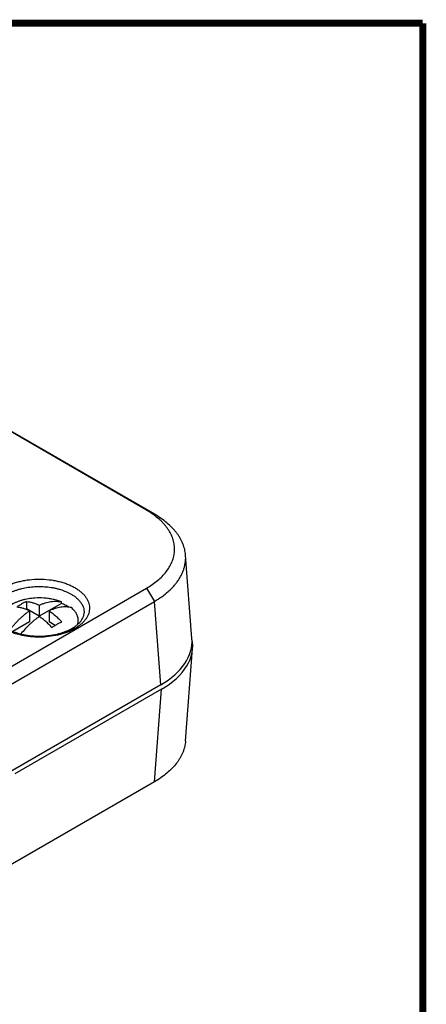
# Model space of a CAD drawing. Header units: inches. Extents: x 0.2 to 16.8, y 0.1 to 10.8.
# Tile 27 of 27: x 15.6 to 16.8, y 8 to 10.8. Entities that reach past the tile are written whole.
import ezdxf

# ---------------------------------------------------------------- set-up
doc = ezdxf.new("R2010")
doc.units = ezdxf.units.IN
doc.header["$LTSCALE"] = 0.935
doc.header["$MEASUREMENT"] = 0
doc.layers.get('0').update_dxf_attribs({"linetype": 'CONTINUOUS'})

msp = doc.modelspace()

# ---------------------------------------------------------------- linework, layer by layer
at = {"color": 7, "linetype": 'CONTINUOUS'}
for p, q in [((15.974, 9.3915), (15.4104, 9.7169)), ((15.9962, 9.3798), (15.4325, 9.7052)), ((15.974, 9.3915), (15.9962, 9.3798)), ((16.1014, 9.0306), (16.0837, 9.2654)), ((15.0068, 8.6138), (15.974, 9.1723)), ((15.974, 9.1723), (15.9962, 9.1351)), ((15.0289, 8.5766), (15.9962, 9.1351)), ((15.637, 9.135), (15.637, 9.1142)), ((15.7351, 9.1296), (15.6727, 9.0936)), ((15.6727, 9.1246), (15.6727, 9.0936)), ((15.7351, 9.1296), (15.7351, 9.1337)), ((16.0139, 8.9007), (15.9962, 9.1351)), ((15.637, 9.1142), (15.6348, 9.1129)), ((15.6727, 9.0936), (15.637, 9.1142)), ((15.6452, 9.1087), (15.6452, 9.0777)), ((15.7003, 9.1087), (15.7003, 9.0777)), ((15.6452, 9.0777), (15.5988, 9.0509)), ((15.7174, 9.0678), (15.7003, 9.0777)), ((15.7822, 9.0726), (15.7822, 9.0818)), ((16.0837, 8.7432), (16.1034, 9.0033)), ((16.0139, 8.9007), (15.0289, 8.332)), ((16.0158, 8.8885), (15.6042, 8.6508)), ((15.9962, 8.6288), (16.0158, 8.8885)), ((15.9962, 8.6288), (15.0289, 8.0703))]:
    msp.add_line(p, q, dxfattribs=at)
at = {"color": 7, "linetype": 'CONTINUOUS', "const_width": 0.02}
for points in [[(16.75, 10.7586), (0.25, 10.7586)], [(16.75, 0.2586), (16.75, 10.7586)]]:
    msp.add_lwpolyline(points, dxfattribs=at)
at = {"color": 7, "linetype": 'CONTINUOUS'}
for centre, radius, start, end in [((15.6727, 8.9562), 0.1888, 86.1296, 93.8704), ((15.6936, 9.1862), 0.1455, 292.9482, 294.5512)]:
    msp.add_arc(centre, radius, start, end, dxfattribs=at)
for centre, end_param in [((15.8012, 9.0231), 0.043555), ((15.8031, 9.0108), 0.114109)]:
    msp.add_ellipse(centre, major_axis=(0.3006, 0), ratio=0.57629, start_param=-0.784447, end_param=end_param, dxfattribs=at)
for points, knots in [([(15.9952, 9.3777), (15.9935, 9.3789), (15.9867, 9.3838), (15.9795, 9.3883), (15.974, 9.3915)], [0, 0, 0, 0, 0.244815, 1, 1, 1, 1]), ([(15.974, 9.1723), (15.9796, 9.1755), (15.9902, 9.1822), (16.0049, 9.1933), (16.0178, 9.2051), (16.0289, 9.2177), (16.0381, 9.2308), (16.0451, 9.2444), (16.0492, 9.2561), (16.0513, 9.2655), (16.0523, 9.2725), (16.0528, 9.2796), (16.0527, 9.2866), (16.052, 9.2937), (16.0508, 9.3007), (16.049, 9.3077), (16.0467, 9.3147), (16.0438, 9.3215), (16.0393, 9.3307), (16.0336, 9.3396), (16.0271, 9.348), (16.0216, 9.3543), (16.0157, 9.3605), (16.0071, 9.3685), (16.0001, 9.3741), (15.9952, 9.3777)], [0, 0, 0, 0, 0.074602, 0.146055, 0.214258, 0.27922, 0.341105, 0.40025, 0.457181, 0.485058, 0.512665, 0.540112, 0.56752, 0.595008, 0.622695, 0.650689, 0.679091, 0.707992, 0.737478, 0.798429, 0.830021, 0.862397, 0.895578, 0.929576, 1, 1, 1, 1]), ([(16.0837, 9.2654), (16.0835, 9.2681), (16.0829, 9.2735), (16.0813, 9.2815), (16.079, 9.2895), (16.0762, 9.2973), (16.0727, 9.3051), (16.0685, 9.3128), (16.0638, 9.3204), (16.0584, 9.3278), (16.0525, 9.3351), (16.0437, 9.3446), (16.0313, 9.356), (16.0146, 9.3686), (16.0025, 9.3762), (15.9962, 9.3798)], [0, 0, 0, 0, 0.053953, 0.108351, 0.163413, 0.219338, 0.276313, 0.334503, 0.394034, 0.455007, 0.517506, 0.581593, 0.714602, 0.854134, 1, 1, 1, 1]), ([(15.9962, 9.1351), (16.0032, 9.1392), (16.0166, 9.1478), (16.0321, 9.16), (16.0431, 9.1703), (16.0506, 9.1782), (16.0574, 9.1863), (16.0634, 9.1946), (16.0688, 9.2031), (16.0733, 9.2118), (16.0771, 9.2206), (16.08, 9.2295), (16.0822, 9.2384), (16.0836, 9.2474), (16.0841, 9.2564), (16.0839, 9.2624), (16.0837, 9.2654)], [0, 0, 0, 0, 0.147746, 0.288328, 0.355879, 0.421584, 0.485472, 0.547605, 0.608081, 0.667023, 0.724587, 0.780985, 0.836454, 0.891251, 0.945664, 1, 1, 1, 1]), ([(15.573, 9.0588), (15.5698, 9.0606), (15.5638, 9.0644), (15.5568, 9.0698), (15.5518, 9.0744), (15.5483, 9.0779), (15.5452, 9.0815), (15.5415, 9.0863), (15.5376, 9.0925), (15.5342, 9.1003), (15.5322, 9.1083), (15.5315, 9.1163), (15.5322, 9.1244), (15.5342, 9.1324), (15.5376, 9.1402), (15.5424, 9.1477), (15.5483, 9.155), (15.5555, 9.1618), (15.5638, 9.1682), (15.5731, 9.1742), (15.5834, 9.1795), (15.5945, 9.1842), (15.6063, 9.1883), (15.6188, 9.1917), (15.6319, 9.1944), (15.6498, 9.197), (15.6727, 9.1983), (15.6957, 9.197), (15.7136, 9.1944), (15.7266, 9.1917), (15.7391, 9.1883), (15.751, 9.1842), (15.7621, 9.1795), (15.7691, 9.1758), (15.7725, 9.1739)], [0, 0, 0, 0, 0.030965, 0.060369, 0.074471, 0.088175, 0.101494, 0.114446, 0.139336, 0.163099, 0.186052, 0.208579, 0.231107, 0.254059, 0.277822, 0.302715, 0.328977, 0.35676, 0.386146, 0.417137, 0.449688, 0.483696, 0.519024, 0.555498, 0.592919, 0.631068, 0.708569, 0.786073, 0.824222, 0.861638, 0.898109, 0.933449, 0.967475, 1, 1, 1, 1]), ([(15.5467, 9.1034), (15.5467, 9.1052), (15.5468, 9.1088), (15.5477, 9.1142), (15.5494, 9.1195), (15.5517, 9.1248), (15.5546, 9.1299), (15.5582, 9.1349), (15.5625, 9.1397), (15.5673, 9.1443), (15.5727, 9.1487), (15.5808, 9.1543), (15.5898, 9.1593), (15.5995, 9.1636), (15.6072, 9.1666), (15.6154, 9.1692), (15.6267, 9.1722), (15.6416, 9.1751), (15.6599, 9.177), (15.6784, 9.1773), (15.6939, 9.1762), (15.706, 9.1746), (15.7149, 9.173), (15.7236, 9.171), (15.7346, 9.1679), (15.7451, 9.1641), (15.755, 9.1595), (15.7596, 9.1571), (15.7619, 9.1558)], [0, 0, 0, 0, 0.021347, 0.042887, 0.064843, 0.087413, 0.110771, 0.135057, 0.160373, 0.186791, 0.214354, 0.24307, 0.303862, 0.335877, 0.368872, 0.402761, 0.437446, 0.508743, 0.581826, 0.655654, 0.729155, 0.765459, 0.801284, 0.836507, 0.871022, 0.937511, 0.969309, 1, 1, 1, 1]), ([(15.7725, 9.1739), (15.7756, 9.1721), (15.7816, 9.1683), (15.7885, 9.163), (15.7934, 9.1586), (15.7968, 9.1551), (15.7999, 9.1516), (15.8036, 9.1469), (15.8075, 9.1408), (15.811, 9.1332), (15.8131, 9.1254), (15.814, 9.1174), (15.8135, 9.1095), (15.8117, 9.1016), (15.8086, 9.0939), (15.8042, 9.0865), (15.7986, 9.0793), (15.7918, 9.0724), (15.7839, 9.066), (15.775, 9.0601), (15.7652, 9.0547), (15.7545, 9.0498), (15.7431, 9.0456), (15.7267, 9.0408), (15.7051, 9.0366), (15.6829, 9.0348), (15.6648, 9.0349), (15.6513, 9.0357), (15.638, 9.0373), (15.625, 9.0396), (15.6124, 9.0426), (15.6005, 9.0463), (15.5891, 9.0506), (15.5819, 9.054), (15.5785, 9.0558)], [0, 0, 0, 0, 0.030994, 0.060453, 0.074594, 0.088341, 0.101708, 0.114714, 0.139713, 0.163581, 0.186618, 0.209188, 0.2317, 0.254568, 0.278172, 0.302834, 0.328802, 0.35624, 0.385241, 0.415826, 0.447962, 0.481566, 0.516512, 0.552645, 0.627672, 0.704983, 0.743925, 0.782726, 0.821148, 0.858956, 0.89593, 0.931879, 0.966629, 1, 1, 1, 1]), ([(15.7619, 9.1558), (15.7648, 9.1541), (15.7702, 9.1506), (15.7777, 9.1448), (15.7842, 9.1386), (15.7896, 9.132), (15.7938, 9.1251), (15.7968, 9.118), (15.7985, 9.1107), (15.7988, 9.1058), (15.7988, 9.1034)], [0, 0, 0, 0, 0.148739, 0.289851, 0.423115, 0.548908, 0.668078, 0.781862, 0.891859, 1, 1, 1, 1]), ([(15.66, 9.1446), (15.657, 9.1444), (15.651, 9.1438), (15.6421, 9.1425), (15.6334, 9.1409), (15.6251, 9.1388), (15.617, 9.1363), (15.6093, 9.1334), (15.6021, 9.1302), (15.5975, 9.1277), (15.5953, 9.1265)], [0, 0, 0, 0, 0.134002, 0.266518, 0.396958, 0.524757, 0.649389, 0.770405, 0.887416, 1, 1, 1, 1]), ([(15.637, 9.135), (15.6347, 9.134), (15.63, 9.1317), (15.6231, 9.128), (15.6162, 9.1237), (15.6117, 9.1207), (15.6095, 9.1191)], [0, 0, 0, 0, 0.23949, 0.486103, 0.739683, 1, 1, 1, 1]), ([(15.637, 9.135), (15.6399, 9.1347), (15.6458, 9.1337), (15.6532, 9.1319), (15.6591, 9.13), (15.6652, 9.1279), (15.6697, 9.126), (15.6727, 9.1246)], [0, 0, 0, 0, 0.235279, 0.4801, 0.606263, 0.734963, 1, 1, 1, 1]), ([(15.6727, 9.1246), (15.6755, 9.1259), (15.6809, 9.1282), (15.6892, 9.131), (15.6973, 9.1332), (15.7053, 9.1347), (15.7131, 9.1355), (15.7207, 9.1357), (15.7281, 9.1351), (15.7328, 9.1343), (15.7351, 9.1337)], [0, 0, 0, 0, 0.140884, 0.276815, 0.407879, 0.534253, 0.656215, 0.774149, 0.888545, 1, 1, 1, 1]), ([(15.7351, 9.1337), (15.7333, 9.1345), (15.7295, 9.1359), (15.7216, 9.1384), (15.7114, 9.1411), (15.6986, 9.1434), (15.6899, 9.1443), (15.6855, 9.1446)], [0, 0, 0, 0, 0.117612, 0.237924, 0.485371, 0.740167, 1, 1, 1, 1]), ([(15.7555, 9.1191), (15.754, 9.1201), (15.7508, 9.1221), (15.7459, 9.1248), (15.7406, 9.1273), (15.737, 9.1289), (15.7351, 9.1296)], [0, 0, 0, 0, 0.238812, 0.485272, 0.739169, 1, 1, 1, 1]), ([(15.5898, 9.0551), (15.5919, 9.0578), (15.5961, 9.0631), (15.6027, 9.0707), (15.6095, 9.0779), (15.6164, 9.0849), (15.6234, 9.0914), (15.6305, 9.0976), (15.6378, 9.1034), (15.6427, 9.107), (15.6452, 9.1087)], [0, 0, 0, 0, 0.131589, 0.261755, 0.390255, 0.516851, 0.641321, 0.763459, 0.883075, 1, 1, 1, 1]), ([(15.6452, 9.1087), (15.6422, 9.1101), (15.6376, 9.112), (15.6315, 9.1141), (15.6256, 9.116), (15.6183, 9.1178), (15.6124, 9.1188), (15.6095, 9.1191)], [0, 0, 0, 0, 0.265037, 0.393737, 0.5199, 0.764721, 1, 1, 1, 1]), ([(15.7627, 9.1178), (15.7604, 9.1183), (15.7556, 9.1192), (15.7483, 9.1197), (15.7407, 9.1196), (15.7329, 9.1188), (15.7249, 9.1173), (15.7168, 9.1151), (15.7085, 9.1122), (15.7031, 9.1099), (15.7003, 9.1087)], [0, 0, 0, 0, 0.111455, 0.225851, 0.343785, 0.465747, 0.592121, 0.723185, 0.859116, 1, 1, 1, 1]), ([(15.7003, 9.1087), (15.7034, 9.1065), (15.7096, 9.102), (15.7186, 9.0945), (15.7275, 9.0865), (15.7332, 9.0808), (15.736, 9.0778)], [0, 0, 0, 0, 0.240375, 0.487561, 0.740984, 1, 1, 1, 1]), ([(15.754, 9.0539), (15.7576, 9.0555), (15.7643, 9.0589), (15.7735, 9.0647), (15.7813, 9.0709), (15.7877, 9.0773), (15.7926, 9.0839), (15.7956, 9.0895), (15.7972, 9.0939), (15.7981, 9.0971), (15.7986, 9.1003), (15.7988, 9.1024), (15.7988, 9.1034)], [0, 0, 0, 0, 0.166335, 0.321201, 0.463648, 0.593048, 0.709538, 0.814543, 0.863405, 0.910328, 0.955725, 1, 1, 1, 1]), ([(15.7822, 9.0818), (15.7822, 9.0826), (15.7822, 9.0842), (15.782, 9.0866), (15.7816, 9.089), (15.7808, 9.0921), (15.7795, 9.0961), (15.7777, 9.0999), (15.7759, 9.1029), (15.7745, 9.1052), (15.7729, 9.1074), (15.7711, 9.1096), (15.7692, 9.1117), (15.7665, 9.1145), (15.7643, 9.1165), (15.7627, 9.1178)], [0, 0, 0, 0, 0.056616, 0.113395, 0.170495, 0.228074, 0.345195, 0.46589, 0.527893, 0.591119, 0.655656, 0.721582, 0.788958, 0.857816, 1, 1, 1, 1]), ([(15.6727, 9.0928), (15.6705, 9.0912), (15.6659, 9.0879), (15.6592, 9.0826), (15.6526, 9.0769), (15.646, 9.0709), (15.6396, 9.0646), (15.6311, 9.0558), (15.6251, 9.0488), (15.6212, 9.044)], [0, 0, 0, 0, 0.117344, 0.237201, 0.359427, 0.483863, 0.610335, 0.738654, 1, 1, 1, 1]), ([(15.7084, 9.0619), (15.7056, 9.0649), (15.6999, 9.0706), (15.691, 9.0786), (15.682, 9.086), (15.6758, 9.0906), (15.6727, 9.0928)], [0, 0, 0, 0, 0.259016, 0.512439, 0.759625, 1, 1, 1, 1]), ([(15.7084, 9.0619), (15.7107, 9.0635), (15.7152, 9.0666), (15.7221, 9.0708), (15.729, 9.0746), (15.7337, 9.0768), (15.736, 9.0778)], [0, 0, 0, 0, 0.260317, 0.513897, 0.76051, 1, 1, 1, 1]), ([(15.7807, 9.0713), (15.781, 9.0722), (15.7814, 9.0739), (15.7819, 9.0765), (15.7822, 9.0791), (15.7822, 9.0809), (15.7822, 9.0818)], [0, 0, 0, 0, 0.252925, 0.503358, 0.752105, 1, 1, 1, 1]), ([(15.5805, 9.0595), (15.5832, 9.0579), (15.5889, 9.0549), (15.598, 9.051), (15.6077, 9.0474), (15.6216, 9.0433), (15.64, 9.0396), (15.6628, 9.0375), (15.6822, 9.0376), (15.6976, 9.0389), (15.709, 9.0405), (15.72, 9.0426), (15.7306, 9.0452), (15.7407, 9.0484), (15.7472, 9.0509), (15.7503, 9.0522)], [0, 0, 0, 0, 0.053658, 0.110141, 0.169134, 0.230311, 0.357796, 0.489722, 0.622989, 0.689165, 0.754501, 0.818617, 0.88114, 0.941714, 1, 1, 1, 1]), ([(16.0837, 8.7432), (16.0835, 8.7405), (16.0829, 8.7351), (16.0813, 8.7271), (16.079, 8.7191), (16.0762, 8.7112), (16.0726, 8.7034), (16.0685, 8.6957), (16.0638, 8.6882), (16.0565, 8.6782), (16.046, 8.6661), (16.0313, 8.6526), (16.0146, 8.64), (16.0025, 8.6324), (15.9962, 8.6288)], [0, 0, 0, 0, 0.053967, 0.10838, 0.163456, 0.219395, 0.276384, 0.334586, 0.394126, 0.455106, 0.581644, 0.714647, 0.85416, 1, 1, 1, 1])]:
    msp.add_open_spline(points, degree=3, knots=knots, dxfattribs=at)

doc.saveas('drawing.dxf')
